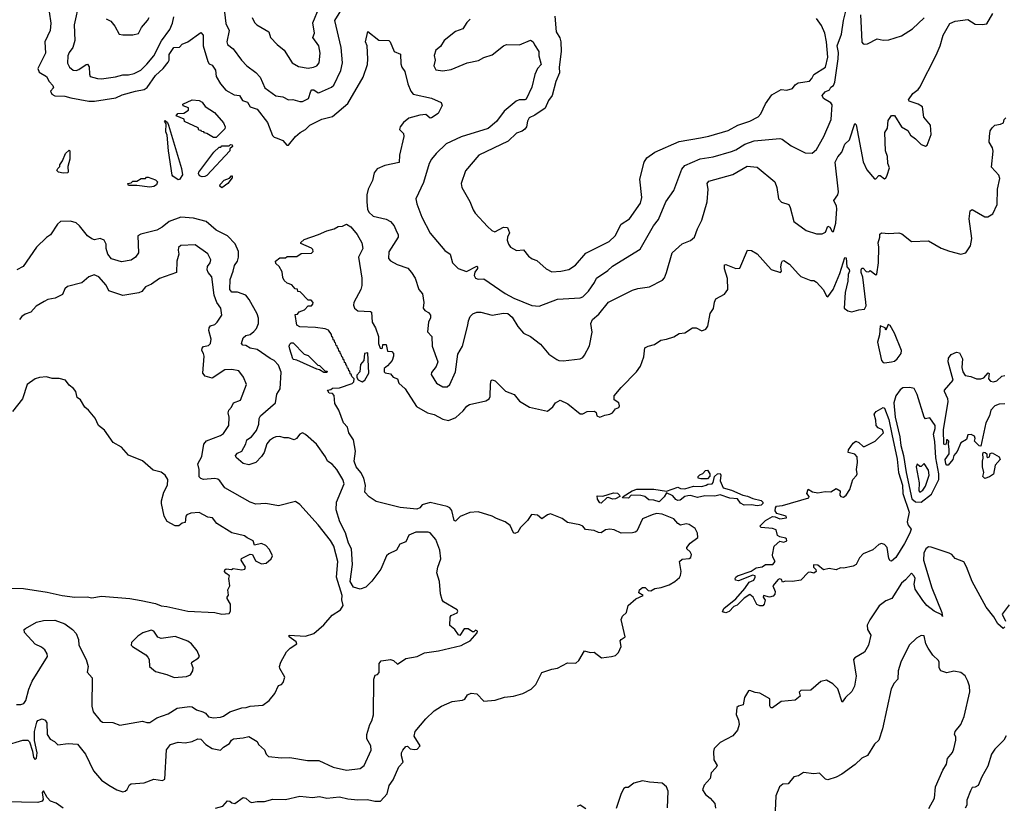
# Model space of a CAD drawing. Extents: x 1966327 to 2147849, y 395140 to 552178.
# Tile 131 of 256: x 2025826 to 2032782, y 468218 to 473770. Entities that reach past the tile are written whole.
import ezdxf

# ---------------------------------------------------------------- set-up
doc = ezdxf.new("R2010")
doc.units = 0

msp = doc.modelspace()

# ---------------------------------------------------------------- linework, layer by layer
at = {"layer": '0CON20XD'}
for points in [[(2027467.5, 473785), (2027485, 473750), (2027500.8, 473735), (2027586.2, 473685), (2027598.8, 473645), (2027644.4, 473594.4), (2027695, 473556.2), (2027750, 473465), (2027795, 473440.5), (2027865, 473429.2), (2027902.5, 473435), (2027925, 473445.7), (2027941.5, 473465), (2027948, 473535), (2027938.9, 473585), (2027897.5, 473645), (2027909.2, 473675), (2027897.9, 473747.9), (2028031.3, 474075)], [(2027260, 473945), (2027283.6, 473743.6), (2027306.5, 473695), (2027290.8, 473615), (2027294.3, 473595), (2027335.5, 473565.5), (2027394.2, 473485), (2027431.9, 473445), (2027495, 473396.9), (2027525, 473365.7), (2027559.1, 473289.1), (2027635, 473233.1), (2027685, 473226.4), (2027725, 473204.2), (2027755, 473207.8), (2027805, 473193.2), (2027825, 473193.6), (2027866.7, 473213.3), (2027882.5, 473265), (2027891.2, 473275), (2027905, 473274.4), (2027935, 473254.2), (2027945, 473255.6), (2028028, 473295), (2028045, 473308.6), (2028095, 473412), (2028107.7, 473465), (2028097.9, 473575), (2028052.1, 473765), (2028145.5, 473915)], [(2026245.7, 473895), (2026211.6, 473735), (2026215.4, 473624.6), (2026202.5, 473575), (2026175, 473537.8), (2026166.9, 473515), (2026164.6, 473464.6), (2026178.1, 473435), (2026204.2, 473415), (2026225, 473411.8), (2026245, 473418.2), (2026295, 473454.5), (2026305.5, 473455.5), (2026317.1, 473437.1), (2026318.8, 473385), (2026325, 473369.4), (2026375, 473355.4), (2026405, 473353.6), (2026502.4, 473367.6), (2026555, 473381.8), (2026595, 473381.3), (2026635, 473389.7), (2026681.5, 473415), (2026725, 473455.4), (2026775, 473515.5), (2026828.9, 473621.1), (2026887.6, 473702.4), (2026907, 473745), (2026915, 473790)], [(2026035.8, 473825), (2026045.6, 473745), (2026041.9, 473695), (2026003.8, 473615), (2026008, 473535), (2025954.4, 473425), (2025965, 473400), (2026015, 473368.6), (2026033.6, 473333.6), (2026061.2, 473305), (2026065, 473290), (2026043.8, 473265), (2026052.5, 473245), (2026075, 473233.3), (2026145, 473231.4), (2026187.9, 473217.9), (2026315, 473196.2), (2026355, 473194.7), (2026505, 473217.8), (2026549.6, 473240.4), (2026644.4, 473265.6), (2026705, 473277.5), (2026727.4, 473292.6), (2026785, 473376.9), (2026839.7, 473425), (2026875, 473470.7), (2026881.2, 473485), (2026882.4, 473525), (2026915, 473573.8), (2026955, 473577.5), (2026975, 473597.1), (2027014, 473615), (2027105, 473679.2), (2027121.5, 473661.5), (2027122.7, 473585), (2027155, 473476), (2027165, 473458), (2027185, 473450), (2027209.1, 473415), (2027215, 473370), (2027245, 473317.5), (2027282.4, 473272.4), (2027341.1, 473241.1), (2027380, 473235), (2027401.2, 473201.2), (2027435, 473188.8), (2027453.8, 473155), (2027505, 473139.2), (2027578, 473045), (2027613.3, 472953.3), (2027625, 472940.6), (2027645.8, 472934.2), (2027685, 472917.3), (2027714, 472885), (2027725, 472885.8), (2027775, 472946), (2027808.8, 472975), (2027845, 472995.6), (2027875.8, 473025), (2027961.8, 473068.2), (2028035, 473086.4), (2028145, 473178.1), (2028251.8, 473365), (2028282.7, 473455), (2028286.5, 473495), (2028281.4, 473585), (2028270, 473615), (2028285, 473686.7), (2028363.8, 473625), (2028435, 473622.5), (2028444.4, 473614.4), (2028470.6, 473545), (2028516.4, 473526.4), (2028518.9, 473458.9), (2028525.6, 473435.6), (2028546.4, 473405), (2028568.2, 473318.2), (2028590, 473265), (2028606, 473245), (2028736.5, 473216.5), (2028804.4, 473185), (2028810, 473165), (2028781.7, 473108.3), (2028735, 473078), (2028725, 473076.2), (2028695, 473100.4), (2028653.8, 473096.2), (2028575, 473075.8), (2028538.1, 473045), (2028514, 473015), (2028510, 472995), (2028537.1, 472967.1), (2028540, 472945), (2028510, 472815), (2028507.5, 472762.5), (2028405, 472740.6), (2028352.2, 472717.8), (2028330.4, 472689.6), (2028318.4, 472635), (2028287.6, 472575), (2028278.3, 472535), (2028278.4, 472485), (2028283.8, 472433.8), (2028292.8, 472412.8), (2028323.2, 472383.2), (2028415, 472361.9), (2028445, 472346.2), (2028471.1, 472315), (2028488.8, 472275), (2028500, 472255), (2028499.3, 472235), (2028435, 472131.2), (2028431.9, 472085), (2028445, 472069.2), (2028491.7, 472041.7), (2028567.2, 472017.2), (2028595, 471985.8), (2028620.6, 471945), (2028646.2, 471865), (2028670.8, 471835), (2028681.4, 471775), (2028676.7, 471735), (2028688.3, 471718.3), (2028715, 471703.3), (2028729.2, 471685), (2028727.8, 471665), (2028714.3, 471635), (2028708, 471568), (2028736.7, 471535), (2028740, 471465), (2028780, 471355), (2028768.3, 471321.7), (2028735, 471280), (2028733.3, 471265), (2028770, 471205), (2028815, 471180), (2028845, 471178.8), (2028863.8, 471195), (2028906, 471285), (2028921.5, 471408.5), (2028954.2, 471465), (2028992.9, 471615), (2028996.5, 471645), (2029009.4, 471675), (2029027.5, 471695), (2029054.6, 471705.4), (2029085, 471706.9), (2029165, 471685.4), (2029245, 471697.7), (2029275, 471695.8), (2029305, 471671.2), (2029345.8, 471605), (2029385, 471558.1), (2029435, 471534.4), (2029505, 471480), (2029565, 471408.8), (2029621.2, 471371.2), (2029635, 471363.8), (2029665, 471361.4), (2029785, 471376.2), (2029803.9, 471386.1), (2029817.3, 471402.7), (2029851.7, 471468.3), (2029870, 471565), (2029860, 471625), (2029873.8, 471655), (2029917.3, 471692.7), (2029985, 471776.5), (2030155, 471860.9), (2030193.1, 471873.1), (2030276.4, 471883.6), (2030367.4, 471932.6), (2030381.2, 471948.8), (2030396.5, 471985), (2030435.4, 472124.6), (2030505, 472187.5), (2030565, 472212.5), (2030594, 472235), (2030614, 472295), (2030645.5, 472354.5), (2030681.9, 472485), (2030690, 472575), (2030682, 472615), (2030695, 472631.1), (2030865, 472676.9), (2030965, 472736.4), (2031035, 472730), (2031160, 472625), (2031175.5, 472585.5), (2031186.8, 472506.8), (2031208, 472482), (2031258.6, 472465), (2031269.6, 472445), (2031294.4, 472345), (2031381.7, 472281.7), (2031455, 472259.4), (2031495, 472260), (2031518.2, 472271.8), (2031535, 472312), (2031548.6, 472305), (2031565, 472276), (2031575.7, 472275), (2031592.3, 472335), (2031599.6, 472435), (2031596.6, 472455), (2031577.3, 472495), (2031605, 472534.5), (2031609.2, 472555), (2031587.3, 472765), (2031605, 472803.3), (2031634.2, 472835.8), (2031655, 472892.5), (2031687, 472923), (2031725, 473036.7), (2031735, 473027.5), (2031785, 472766.2), (2031810.9, 472710.9), (2031865, 472646.7), (2031875, 472647.5), (2031895, 472670), (2031905, 472670), (2031935, 472647.5), (2031945, 472652.5), (2031955, 472672.5), (2031970.8, 472725), (2031959.2, 472755), (2031955.6, 472805), (2031942.2, 472845), (2031938.6, 472975), (2031955.6, 473005), (2031960, 473060), (2031985, 473093.3), (2032005, 473093.3), (2032055, 473014), (2032098.9, 472988.9), (2032120, 472955), (2032155, 472930), (2032195, 472888.8), (2032225, 472876.7), (2032236.2, 472885), (2032265, 472960), (2032260.8, 473025), (2032213.2, 473083.2), (2032204, 473155), (2032174, 473175), (2032110, 473195), (2032103.8, 473205), (2032135, 473248.8), (2032172, 473278), (2032183.8, 473295), (2032301.2, 473521.2), (2032327.8, 473585), (2032348.9, 473661.1), (2032397.5, 473742.5), (2032435, 473760), (2032525, 473772.5), (2032575, 473740), (2032626, 473736), (2032657.8, 473742.2), (2032700, 473815)], [(2026436.4, 473776.4), (2026471.2, 473761.2), (2026498.8, 473725), (2026528.8, 473668.8), (2026555, 473662.9), (2026625, 473663.1), (2026666.3, 473673.7), (2026686.7, 473715), (2026729.4, 473765), (2026740.8, 473785)], [(2029009.2, 473775), (2028985, 473750), (2028956.9, 473705), (2028905, 473687.5), (2028825, 473623.1), (2028798.4, 473581.6), (2028765.7, 473555), (2028755, 473517.5), (2028761.2, 473485), (2028751.5, 473445), (2028766.4, 473416.4), (2028815, 473410.4), (2028875, 473417.9), (2028986.2, 473465), (2029066.4, 473483.6), (2029105.7, 473504.3), (2029165, 473523.1), (2029244.2, 473585), (2029265, 473594.4), (2029356.2, 473593.8), (2029435, 473626), (2029453.8, 473615), (2029463.5, 473593.5), (2029494, 473545), (2029493.5, 473515), (2029509.2, 473455), (2029485, 473425.8), (2029465.3, 473384.7), (2029443.2, 473295), (2029405, 473210), (2029395, 473204.6), (2029355, 473203.8), (2029334.5, 473195), (2029248.5, 473125), (2029195, 473051.4), (2029136.4, 473003.6), (2028945, 472943.8), (2028840, 472895), (2028767.8, 472825), (2028735.6, 472785), (2028718.9, 472755), (2028678.6, 472621.4), (2028625.8, 472505), (2028631.7, 472471.7), (2028666.3, 472376.3), (2028725, 472263.8), (2028830.3, 472140.3), (2028868, 472115), (2028884.2, 472055), (2028923.2, 472013.2), (2028982, 471992), (2029055, 472031.2), (2029061.2, 472025), (2029060, 472015), (2029042.1, 471987.9), (2029036.9, 471965), (2029045, 471946.2), (2029065, 471938.8), (2029105, 471941.2), (2029255, 471836.7), (2029316.2, 471805), (2029445, 471753.3), (2029495, 471748.1), (2029625, 471796.7), (2029785, 471807.5), (2029805, 471814), (2029845.4, 471854.6), (2029886.7, 471915), (2029900, 471945), (2029980.4, 471999.6), (2030015, 472030), (2030208.8, 472151.2), (2030304.5, 472315), (2030338.8, 472361.2), (2030390.9, 472485), (2030446.7, 472565), (2030502.9, 472715), (2030525, 472742.2), (2030632.7, 472787.3), (2030725, 472801.8), (2030855, 472841.1), (2030885, 472852.3), (2030947.5, 472892.5), (2031015, 472916), (2031195, 472931.9), (2031212.5, 472927.5), (2031275, 472879.2), (2031375, 472830), (2031425, 472828), (2031455.6, 472854.4), (2031507.7, 472945), (2031559.1, 473065), (2031565, 473170), (2031555, 473184.3), (2031504.4, 473215), (2031495.8, 473235), (2031515, 473260.8), (2031545.6, 473274.4), (2031556.2, 473295), (2031575, 473307.1), (2031585, 473330), (2031608.1, 473495), (2031609.2, 473539.2), (2031600.9, 473585), (2031632.5, 473667.5), (2031645.8, 473765), (2031665, 473840)], [(2029607.5, 473795), (2029616.9, 473685), (2029642.2, 473642.2), (2029648.4, 473615), (2029650.8, 473545), (2029638.2, 473435), (2029639.3, 473395), (2029613.2, 473335), (2029586.7, 473235), (2029560.7, 473199.3), (2029539.1, 473145), (2029464.2, 473095.8), (2029425, 473077.9), (2029412.4, 473055), (2029406.1, 473015), (2029395, 472998.8), (2029375, 472983.1), (2029335, 472969.2), (2029276.8, 472913.2), (2029070, 472815), (2028975.4, 472704.6), (2028944.3, 472615), (2028950, 472585), (2029006.8, 472486.8), (2029028.8, 472428.8), (2029043.8, 472405), (2029130.9, 472310.9), (2029161.8, 472281.8), (2029182, 472272), (2029245, 472304.8), (2029272.5, 472302.5), (2029287.5, 472265), (2029271.9, 472235), (2029268.8, 472215), (2029278.8, 472185), (2029294.4, 472164.4), (2029335, 472141.2), (2029385, 472145.8), (2029421.2, 472101.2), (2029447.5, 472082.5), (2029480, 472070), (2029545, 472010.8), (2029585, 471990.8), (2029650, 471995), (2029705, 472006.4), (2029751.7, 472038.3), (2029825, 472122.2), (2029990.6, 472205), (2030033.1, 472245), (2030075, 472326), (2030132.9, 472365), (2030211.5, 472475), (2030221.5, 472515), (2030208.1, 472645), (2030237.5, 472765), (2030255.8, 472795), (2030313.8, 472835), (2030485, 472910.5), (2030635, 472935.4), (2030695, 472947.3), (2030830.8, 472989.2), (2030900, 473025), (2030984.7, 473055.3), (2031044, 473085), (2031062.5, 473105), (2031095, 473176.7), (2031139.7, 473240.3), (2031205, 473276.6), (2031245, 473272.5), (2031285, 473283.7), (2031305, 473310.4), (2031325, 473325.6), (2031405, 473337.3), (2031422.2, 473355), (2031436.6, 473383.4), (2031518.7, 473435), (2031534.3, 473505), (2031525.9, 473615), (2031514.6, 473675), (2031490.2, 473730.2), (2031455, 473779.4)], [(2031766.7, 473805), (2031772.5, 473665), (2031775, 473612), (2031785, 473600), (2031795, 473598), (2031815, 473601.2), (2031883.6, 473636.4), (2031925, 473626.2), (2031965, 473628), (2032055, 473655.6), (2032134.1, 473705.9), (2032216.4, 473783.6)], [(2027215, 472940), (2027195, 472940), (2027148.3, 472968.3), (2027131.7, 472971.7), (2027128.3, 472978.3), (2027111.7, 472981.7), (2027108.3, 472988.3), (2027091.7, 472991.7), (2027088.3, 473008.3), (2026991.7, 473051.7), (2026988.3, 473068.3), (2026931.7, 473091.7), (2026942.5, 473107.5), (2026985, 473110), (2027018.3, 473131.7), (2027018.3, 473148.3), (2026981.7, 473161.7), (2026980, 473175), (2027044.5, 473205.5), (2027095, 473200), (2027115, 473188.8), (2027137.7, 473157.7), (2027203.3, 473115), (2027265, 473042.5), (2027277.5, 473015), (2027275, 473000), (2027215, 472940)], [(2026945, 472640), (2026907.5, 472665), (2026903.6, 472673.6), (2026877.5, 472845), (2026867.5, 472955), (2026858.3, 472978.3), (2026860, 473035), (2026850, 473055), (2026855, 473060), (2026870, 473045), (2026877, 473027), (2026969.3, 472719.3), (2026976.7, 472675), (2026955, 472643.3), (2026945, 472640)], [(2028894.6, 470235), (2028878.1, 470305), (2028864.6, 470324.6), (2028846.7, 470335), (2028725, 470362.5), (2028670, 470345), (2028653.3, 470325), (2028632.5, 470315), (2028515, 470326.2), (2028345, 470370.4), (2028295, 470401.5), (2028264.3, 470435), (2028268.1, 470481.9), (2028257.1, 470535), (2028236.6, 470575), (2028203.1, 470615), (2028188.4, 470655), (2028197.9, 470725), (2028184.2, 470805), (2028152.3, 470855), (2028142.2, 470895), (2028113.5, 470925), (2028080, 471015), (2028052, 471062), (2028047.7, 471117.7), (2028035, 471131.2), (2028012.5, 471135), (2028000, 471155), (2028025, 471160), (2028035, 471170), (2028085, 471172.5), (2028175, 471202.5), (2028187.5, 471215), (2028190, 471235), (2028171.7, 471251.7), (2028168.3, 471268.3), (2028161.7, 471271.7), (2028158.3, 471288.3), (2028151.7, 471291.7), (2028148.3, 471308.3), (2028141.7, 471311.7), (2028138.3, 471328.3), (2028131.7, 471331.7), (2028128.3, 471348.3), (2028121.7, 471351.7), (2028118.3, 471368.3), (2028111.7, 471371.7), (2028108.3, 471388.3), (2028101.7, 471391.7), (2028098.3, 471408.3), (2028091.7, 471411.7), (2028088.3, 471428.3), (2028081.7, 471431.7), (2028078.3, 471448.3), (2028071.7, 471451.7), (2028068.3, 471468.3), (2028061.7, 471471.7), (2028058.3, 471488.3), (2028051.7, 471491.7), (2028048.3, 471508.3), (2028041.7, 471511.7), (2028038.3, 471528.3), (2028031.7, 471531.7), (2028028.3, 471548.3), (2028008.3, 471578.3), (2027985, 471587.5), (2027915, 471596.7), (2027805, 471603.3), (2027783.3, 471615), (2027771.7, 471688.3), (2027788.3, 471691.7), (2027801.7, 471708.3), (2027838.3, 471721.7), (2027865, 471750), (2027888.3, 471751.7), (2027898.3, 471761.7), (2027900, 471775), (2027885, 471790), (2027865, 471790), (2027808.3, 471848.3), (2027791.7, 471851.7), (2027788.3, 471868.3), (2027771.7, 471871.7), (2027748.3, 471898.3), (2027715, 471910), (2027695, 471930), (2027685, 471950), (2027680.7, 471990.7), (2027659.3, 472029.3), (2027635, 472050), (2027632.5, 472065), (2027665, 472090), (2027705, 472090), (2027715, 472100), (2027785, 472100), (2027815, 472120), (2027888.3, 472121.7), (2027900, 472135), (2027898.3, 472148.3), (2027888.3, 472158.3), (2027811.7, 472191.7), (2027811.7, 472198.3), (2027835, 472220), (2027937, 472253), (2027995, 472280), (2028047, 472293), (2028075, 472310), (2028107, 472313), (2028135, 472327.5), (2028165, 472308), (2028210, 472255), (2028244, 472195), (2028250, 472155), (2028220, 472095), (2028243.8, 471945), (2028243.8, 471895), (2028236, 471865), (2028186, 471775), (2028184, 471755), (2028191.2, 471735), (2028215, 471716), (2028305, 471710), (2028312.5, 471705), (2028316, 471635), (2028340, 471595), (2028360, 471535), (2028360, 471485), (2028371.7, 471451.7), (2028385, 471450), (2028390, 471455), (2028391.7, 471478.3), (2028415, 471476.7), (2028425, 471430), (2028455, 471428.8), (2028465.8, 471415), (2028467.1, 471395), (2028458.6, 471365), (2028425, 471326.2), (2028401.2, 471308.8), (2028400, 471285), (2028408, 471278), (2028445, 471270.8), (2028465, 471246), (2028494.4, 471234.4), (2028504.2, 471205), (2028548.9, 471165), (2028630.4, 471040.4), (2028706, 470995), (2028755, 470984.4), (2028815, 470950), (2028855, 470940.4), (2028908.3, 470961.7), (2028960, 471010), (2028985, 471042.3), (2029004.3, 471055), (2029119.5, 471079.5), (2029142.5, 471095), (2029149.8, 471110.2), (2029152.7, 471197.3), (2029156.4, 471223.6), (2029165, 471228.8), (2029185, 471221.4), (2029258.6, 471148.6), (2029320, 471125), (2029357, 471077), (2029427.5, 471035), (2029555, 471006), (2029592.7, 471037.3), (2029611.2, 471065), (2029645, 471085.6), (2029698.9, 471058.9), (2029785, 470987.5), (2029805, 470987.7), (2029835, 471005.5), (2029886, 471006), (2029898.3, 470998.3), (2029902.5, 470975), (2029924, 470964), (2029960, 470980), (2029995, 470986.2), (2030013.3, 470995), (2030035, 471022.5), (2030057.7, 471032.3), (2030063.3, 471045), (2030057.5, 471065), (2030026.4, 471086.4), (2030026.7, 471115), (2030075, 471174.2), (2030183.8, 471285), (2030211.2, 471325), (2030235, 471390), (2030243.3, 471455), (2030265, 471466.7), (2030311.7, 471478.3), (2030355, 471508.1), (2030395.7, 471514.3), (2030448.1, 471531.9), (2030485, 471555.8), (2030525, 471560), (2030580, 471595), (2030605, 471596), (2030645, 471574), (2030673.3, 471585), (2030686.4, 471606.4), (2030704.2, 471695.8), (2030727.7, 471732.3), (2030733.9, 471776.1), (2030745, 471800), (2030805, 471833.3), (2030828, 471865), (2030826.8, 471943.2), (2030805, 472012.5), (2030805, 472040), (2030815, 472043.3), (2030885, 472013.3), (2030913.6, 472016.4), (2030967.5, 472142.5), (2030995, 472141.2), (2031035, 472118), (2031135, 472006.7), (2031200, 471985), (2031206.7, 471995), (2031203.6, 472023.6), (2031208.8, 472055), (2031215, 472067.5), (2031225, 472070), (2031265, 472044.3), (2031325.4, 471975.4), (2031345, 471957.5), (2031415, 471930), (2031435, 471928.8), (2031455, 471916.7), (2031505, 471863.8), (2031525, 471820), (2031535, 471814), (2031573.6, 471866.4), (2031620, 471980), (2031655, 472092.5), (2031665, 472090), (2031670, 472025), (2031685, 472007.5), (2031687.5, 471995), (2031678.3, 471971.7), (2031675.3, 471925), (2031656.8, 471845), (2031650, 471735), (2031676.4, 471716.4), (2031705, 471707.5), (2031755, 471722.5), (2031795, 471726.7), (2031805, 471750), (2031804.3, 471775.7), (2031782.9, 471952.9), (2031770.6, 471985), (2031770.8, 472005), (2031775, 472017.5), (2031785, 472017.5), (2031805, 471992.5), (2031825, 471990), (2031835, 472000), (2031875, 471970), (2031880, 471975), (2031894, 472055), (2031895.7, 472165), (2031889.4, 472195), (2031901.9, 472235), (2031903.3, 472256.7), (2031913.1, 472266.9), (2031965, 472260.4), (2032035.5, 472265.5), (2032057.8, 472257.8), (2032125, 472204), (2032245, 472209.2), (2032335, 472157.5), (2032395, 472137.5), (2032475, 472115.8), (2032509.2, 472125), (2032542.2, 472175), (2032552.2, 472225), (2032534, 472364), (2032539.3, 472420.7), (2032555, 472430), (2032645, 472378.8), (2032665, 472378), (2032700.5, 472399.5), (2032730, 472465), (2032734.2, 472575), (2032749.2, 472649.2), (2032742.6, 472672.6), (2032690, 472730), (2032703.4, 472843.4), (2032698.6, 472865), (2032674.2, 472905), (2032676, 472945), (2032682, 472985), (2032695, 473006.7), (2032715, 473026.7), (2032755, 473032.5), (2032775, 473042.5), (2032780, 473065), (2032793, 473077)], [(2027115, 472661.2), (2027097.7, 472667.7), (2027088.8, 472685), (2027091.2, 472695), (2027197.5, 472835), (2027235, 472870), (2027248.3, 472871.7), (2027255, 472880), (2027305, 472880), (2027315, 472890), (2027328.3, 472888.3), (2027330, 472875), (2027311.7, 472858.3), (2027310, 472845), (2027149.3, 472670.7), (2027135, 472663.3), (2027115, 472661.2)], [(2026133, 472687), (2026100, 472695), (2026090, 472705), (2026095, 472720), (2026110, 472735), (2026110, 472745), (2026130, 472775), (2026150, 472825), (2026175, 472850), (2026180, 472845), (2026180, 472785), (2026167.5, 472735), (2026170, 472695), (2026165, 472690), (2026133, 472687)], [(2027255, 472582.5), (2027240, 472595), (2027241.7, 472608.3), (2027271.7, 472638.3), (2027308.3, 472651.7), (2027321.7, 472668.3), (2027328.3, 472668.3), (2027327.5, 472655), (2027296.7, 472615), (2027255, 472582.5)], [(2026745, 472587.5), (2026655, 472600), (2026595, 472600), (2026590, 472615), (2026615, 472620), (2026625, 472630), (2026655, 472630), (2026685, 472650), (2026715, 472650), (2026721.7, 472658.3), (2026735, 472660), (2026785, 472640), (2026800, 472625), (2026792.5, 472605), (2026775, 472593.8), (2026745, 472587.5)], [(2026572, 468325), (2026585, 468335.6), (2026601.7, 468368.3), (2026615, 468377.1), (2026705, 468383.3), (2026775, 468409.2), (2026835, 468398.8), (2026851.4, 468408.6), (2026864.3, 468615.7), (2026891.2, 468655), (2026945, 468670.8), (2026995, 468665.6), (2027045, 468674.4), (2027085, 468692.9), (2027105, 468691.4), (2027140.8, 468655), (2027186.2, 468625), (2027245, 468614), (2027266, 468635), (2027308.5, 468661.5), (2027322.5, 468685), (2027336.2, 468695), (2027405, 468700), (2027445, 468710), (2027503.8, 468675), (2027514, 468655), (2027556.1, 468616.1), (2027567.3, 468585), (2027585, 468569.2), (2027675, 468559.7), (2027735, 468561.9), (2027858.3, 468541.7), (2027940.7, 468540.7), (2028041.2, 468495), (2028136.1, 468473.9), (2028232.5, 468485), (2028260.8, 468505), (2028308.6, 468615), (2028305.8, 468645), (2028278.1, 468695), (2028278.1, 468725), (2028300.6, 468795), (2028315, 468820), (2028325, 468862.5), (2028328.6, 469115), (2028337, 469143), (2028355, 469147.5), (2028365, 469162.5), (2028365.6, 469225), (2028379.4, 469245), (2028445, 469253.1), (2028466.2, 469246.2), (2028495, 469220), (2028555, 469260), (2028635.2, 469274.8), (2028685, 469301.5), (2028785, 469315.5), (2028945, 469353.6), (2028966.4, 469363.6), (2029007.5, 469385), (2029058.3, 469441.7), (2029060, 469455), (2029045, 469460), (2029035, 469450), (2029025, 469450), (2028995, 469470), (2028965, 469470), (2028935, 469422.5), (2028925, 469427.5), (2028901.2, 469465), (2028864.6, 469494.6), (2028866.9, 469553.1), (2028875, 469563.8), (2028915.8, 469584.2), (2028922.5, 469595), (2028917.5, 469605), (2028820.9, 469660.9), (2028810, 469675), (2028798.3, 469718.3), (2028791.2, 469805), (2028774.2, 469865), (2028779.5, 469905), (2028801.1, 469965), (2028795.4, 470025), (2028765, 470100), (2028725, 470147.5), (2028712.3, 470152.3), (2028625, 470152), (2028575, 470131.2), (2028553.3, 470085), (2028511.7, 470068.3), (2028488.6, 470025), (2028435, 470000.8), (2028417.1, 469985), (2028377.4, 469892.6), (2028313.4, 469806.6), (2028272.5, 469765), (2028231.7, 469751.7), (2028185.2, 469765.2), (2028161.6, 469805), (2028176.2, 469923.8), (2028170, 470035), (2028150.2, 470075), (2028128.8, 470148.8), (2028087.9, 470225), (2028061.2, 470311.2), (2028063.5, 470365), (2028119.1, 470495), (2028110.2, 470525), (2028065.6, 470595.6), (2028032.7, 470632.7), (2028000, 470655), (2027985.8, 470685.8), (2027924.1, 470775), (2027845, 470843.2), (2027825, 470853.1), (2027805, 470845.5), (2027781.9, 470815), (2027765, 470805.5), (2027725, 470820), (2027695, 470818.8), (2027665, 470827.3), (2027635, 470826.9), (2027620, 470820), (2027590.4, 470799.6), (2027572.7, 470777.3), (2027552.9, 470715), (2027533.7, 470686.3), (2027495, 470645.8), (2027445, 470628.6), (2027405, 470637.5), (2027355, 470680.8), (2027351.9, 470695), (2027365, 470711.2), (2027396.4, 470723.6), (2027423.9, 470776.1), (2027430, 470805), (2027463.9, 470826.1), (2027498.8, 470871.2), (2027516.2, 470915), (2027518.8, 470955), (2027528.6, 470975), (2027632.7, 471065), (2027643.8, 471126.2), (2027665.7, 471164.3), (2027673.1, 471283.1), (2027655, 471332.2), (2027625, 471364), (2027595, 471377.7), (2027505, 471442.1), (2027455, 471452.9), (2027425, 471469.5), (2027403.6, 471473.6), (2027394.4, 471484.4), (2027405, 471525.7), (2027425, 471541.9), (2027455, 471549.2), (2027481.4, 471568.6), (2027499, 471591), (2027513.1, 471625), (2027512.4, 471662.4), (2027503.3, 471693.3), (2027446.5, 471795), (2027424.4, 471825), (2027365, 471846.4), (2027325, 471847.5), (2027311.9, 471865), (2027312.5, 471937.5), (2027335.4, 471995), (2027343.1, 472035), (2027364.5, 472065.5), (2027372.2, 472095), (2027371.5, 472135), (2027348.1, 472188.1), (2027295, 472245.3), (2027215.4, 472285.4), (2027144.2, 472345), (2027055, 472368.8), (2026964.1, 472375.9), (2026882.5, 472345), (2026834, 472305), (2026795.8, 472285), (2026682.6, 472257.4), (2026660, 472245), (2026665.8, 472125), (2026645, 472093.3), (2026615, 472073.1), (2026545, 472061.9), (2026475, 472082), (2026448, 472115), (2026437.1, 472155), (2026436.4, 472186.4), (2026423.8, 472215), (2026395, 472225.4), (2026355, 472216.9), (2026335, 472222.9), (2026305.5, 472245), (2026249.4, 472315), (2026225, 472336.4), (2026185, 472347.3), (2026115, 472345.5), (2026092.6, 472327.4), (2026045, 472251.2), (2026015, 472233.8), (2025946, 472165), (2025851.2, 472028.8), (2025805.8, 472005)], [(2025805, 468937.2), (2025835, 468935.6), (2025855, 468943.1), (2025870, 468965), (2025891.1, 469045), (2025915, 469101.1), (2026022.7, 469275), (2026021.6, 469295), (2026003.3, 469323.3), (2025980.8, 469340.8), (2025935, 469361.4), (2025860, 469445), (2025858.8, 469465), (2025867, 469473), (2025945, 469517.5), (2025995, 469529.2), (2026075, 469531.4), (2026145.7, 469505.7), (2026198.8, 469465), (2026225, 469436.7), (2026240.8, 469395), (2026244.2, 469355.8), (2026296.9, 469255), (2026309.2, 469205), (2026304.2, 469165), (2026337.5, 469125), (2026336.9, 468925), (2026345.5, 468885.5), (2026395, 468822.5), (2026411.2, 468811.2), (2026485, 468808.9), (2026535, 468790.8), (2026695, 468818.8), (2026725, 468808.8), (2026745, 468810), (2026795, 468843.3), (2026875, 468870), (2026939.8, 468910.2), (2027025, 468922.2), (2027045, 468918.9), (2027075, 468898.8), (2027121.2, 468885), (2027138.8, 468875), (2027160.3, 468850.3), (2027195, 468841.4), (2027245, 468847.8), (2027266.2, 468855), (2027310.8, 468885), (2027395, 468911.8), (2027426.7, 468915), (2027455, 468923.5), (2027545, 468932.5), (2027588.8, 468965), (2027628.8, 469015), (2027655, 469070), (2027675, 469077.5), (2027688.3, 469091.7), (2027699.5, 469129.5), (2027665, 469190), (2027662, 469205), (2027670.6, 469235), (2027712.1, 469307.9), (2027737, 469333), (2027784, 469365), (2027779.7, 469379.7), (2027730, 469415), (2027730, 469425), (2027845, 469418.5), (2027905, 469438.6), (2027975, 469498.8), (2028033.2, 469566.8), (2028093.3, 469605), (2028112.5, 469635), (2028101.2, 469675), (2028104.2, 469705.8), (2028063.9, 469835), (2028072.9, 469945), (2028045.4, 470055), (2028023.1, 470095), (2027935.3, 470205.3), (2027805, 470348.6), (2027775, 470368.6), (2027655, 470338.1), (2027565, 470355.5), (2027495, 470351.4), (2027455, 470365.6), (2027276, 470465), (2027240, 470515), (2027225, 470526.7), (2027205, 470530.9), (2027124.5, 470524.5), (2027105, 470530.8), (2027094.4, 470544.4), (2027093.6, 470595), (2027085.7, 470635), (2027113.5, 470686.5), (2027126.9, 470775), (2027145, 470797.1), (2027245, 470835.6), (2027265, 470849.2), (2027302.7, 470905), (2027305.2, 470965), (2027299.2, 470995), (2027303.9, 471015), (2027322, 471035), (2027335.6, 471065), (2027386.9, 471085), (2027427.5, 471195), (2027407, 471247), (2027375, 471291.2), (2027325, 471301.2), (2027275, 471298.1), (2027185, 471241.1), (2027136.2, 471255), (2027120.6, 471275), (2027129.8, 471395), (2027125.9, 471415), (2027113.3, 471435), (2027115, 471452.5), (2027125, 471462.9), (2027160.2, 471469.8), (2027173.8, 471485), (2027179.7, 471515), (2027163, 471577), (2027164, 471595), (2027175, 471608.8), (2027205, 471620), (2027222.5, 471635), (2027253.8, 471685), (2027247.8, 471735), (2027219.4, 471775), (2027199.4, 471825), (2027184.4, 471955), (2027158.5, 471985), (2027150.7, 472005), (2027152.3, 472027.7), (2027171.1, 472055), (2027175.5, 472075.5), (2027155, 472118.8), (2027065, 472181.2), (2026963.6, 472176.4), (2026948.3, 472161.7), (2026947, 472143), (2026950, 472115), (2026937.1, 472065), (2026934.1, 471985.9), (2026815, 471942.5), (2026756.4, 471903.6), (2026715.4, 471884.6), (2026688.2, 471851.8), (2026668.5, 471841.5), (2026555, 471822.5), (2026456.2, 471856.2), (2026436.3, 471896.3), (2026385, 471954.2), (2026351.7, 471968.3), (2026315, 471956.2), (2026265, 471914), (2026163.9, 471886.1), (2026145, 471870), (2026128.3, 471831.7), (2026077.5, 471805), (2026025, 471794.5), (2025998.2, 471781.8), (2025942.7, 471747.3), (2025905, 471706), (2025865, 471691.9), (2025840.8, 471675), (2025824.4, 471655)], [(2031935, 471348.5), (2031985, 471354.6), (2032005, 471360), (2032025, 471375.5), (2032053.8, 471415), (2032054.6, 471435), (2032005, 471556.7), (2031975, 471612.5), (2031961.7, 471618.3), (2031945, 471580), (2031940, 471595), (2031905, 471610), (2031898.8, 471545), (2031886.2, 471495), (2031913.3, 471365), (2031925, 471350.4), (2031935, 471348.5)], [(2027995, 471280), (2027975, 471280), (2027945, 471300), (2027925, 471302.5), (2027785, 471367.5), (2027761.7, 471371.7), (2027755, 471377.5), (2027734, 471445), (2027730, 471465), (2027735, 471480), (2027745, 471490), (2027758.3, 471488.3), (2027835, 471410), (2027865, 471400), (2027931.7, 471331.7), (2027945, 471330), (2027981.7, 471291.7), (2027998.3, 471288.3), (2027995, 471280)], [(2028245, 471214), (2028263.8, 471225), (2028292.5, 471275), (2028285, 471420), (2028262.5, 471415), (2028256.4, 471363.6), (2028233, 471337), (2028230, 471285), (2028208.3, 471261.7), (2028207.5, 471245), (2028217.7, 471227.7), (2028245, 471214)], [(2032785, 471057.7), (2032745, 471056), (2032715, 471044.6), (2032686.7, 471015), (2032677.5, 470975), (2032650.4, 470925), (2032615, 470760), (2032605, 470762), (2032570, 470795), (2032576.2, 470815), (2032571.7, 470831.7), (2032547, 470843), (2032525, 470840), (2032513.3, 470806.7), (2032475, 470784), (2032448.5, 470721.5), (2032424.4, 470695), (2032418, 470665), (2032385, 470625.8), (2032375, 470626), (2032369.4, 470635), (2032363.7, 470666.3), (2032391.4, 470705), (2032392.3, 470737.7), (2032386.7, 470775), (2032390, 470795), (2032380, 470805), (2032372.5, 470805), (2032372.5, 470785), (2032365, 470770), (2032354.6, 470774.6), (2032351.6, 470875), (2032384.8, 471075), (2032382.4, 471095), (2032358.6, 471145), (2032359.7, 471155), (2032420, 471225), (2032385.3, 471355), (2032387.9, 471382.1), (2032405, 471407.1), (2032445, 471423.8), (2032465, 471420), (2032486.4, 471376.4), (2032482.2, 471315), (2032487.7, 471285), (2032505, 471259.2), (2032545, 471252.8), (2032585, 471235.7), (2032615.2, 471234.8), (2032637.1, 471242.9), (2032668.1, 471278.1), (2032673.6, 471273.6), (2032670.3, 471235), (2032685, 471219.3), (2032705, 471214), (2032729.2, 471220.8), (2032765, 471254.6), (2032785, 471259.5)], [(2025745, 469757.5), (2025853.8, 469756.2), (2026019.7, 469729.7), (2026127.5, 469705), (2026215.6, 469694.4), (2026304.1, 469695.9), (2026335, 469690), (2026405, 469700), (2026605, 469684), (2026685, 469671.6), (2026785, 469648.8), (2026825, 469632.6), (2026865, 469629.2), (2027015, 469595.7), (2027205, 469586), (2027255, 469574.6), (2027305, 469578.8), (2027316.7, 469595), (2027316.7, 469645), (2027292.5, 469685), (2027292.5, 469695), (2027301.7, 469708.3), (2027297.5, 469745), (2027310, 469775), (2027303.3, 469825), (2027307.5, 469845), (2027282.7, 469862.7), (2027274, 469875), (2027275, 469887.5), (2027285, 469893.3), (2027321.7, 469888.3), (2027335, 469896.7), (2027395, 469887.1), (2027417.1, 469892.9), (2027421.2, 469905), (2027390, 469955), (2027393, 469967), (2027455, 469997.5), (2027470, 469995), (2027491.4, 469951.4), (2027535, 469928.4), (2027566.7, 469935), (2027601.8, 469965), (2027612.1, 469985), (2027590.7, 470030.7), (2027565, 470058), (2027535, 470072), (2027485, 470060), (2027475, 470092.5), (2027433.9, 470113.9), (2027415, 470126.2), (2027325, 470148), (2027218.8, 470215), (2027187.5, 470255), (2027155, 470258), (2027095, 470291.2), (2027035, 470286), (2027007.5, 470275), (2027000, 470265), (2026995, 470220), (2026973.3, 470216.7), (2026951.7, 470198.3), (2026925, 470197.5), (2026869.3, 470229.3), (2026846.1, 470266.1), (2026828.8, 470355), (2026828.8, 470375), (2026845.7, 470435), (2026871.6, 470485), (2026873.4, 470525), (2026855, 470554.6), (2026825, 470577.3), (2026769.5, 470589.5), (2026695, 470656.7), (2026595, 470697.5), (2026545, 470752.5), (2026487, 470787), (2026425, 470872.5), (2026382.5, 470905), (2026358.8, 470958.8), (2026312.5, 471015), (2026287.5, 471035), (2026256.4, 471086.4), (2026233.6, 471103.6), (2026222.5, 471145), (2026206.4, 471166.4), (2026175, 471190), (2026150, 471225), (2026105, 471236.7), (2026057, 471237), (2026015, 471250), (2025965.9, 471245.9), (2025935, 471235.8), (2025880, 471195), (2025846, 471095), (2025775.6, 471004.4)], [(2032195, 470364.2), (2032267.8, 470422.2), (2032319.7, 470525), (2032320.1, 470565), (2032298.6, 470678.6), (2032291.9, 470791.9), (2032280.2, 470845), (2032293.8, 470885), (2032292.9, 470905), (2032255, 470959.2), (2032225, 470951.8), (2032215, 470965.6), (2032165, 471124.4), (2032145, 471168), (2032115.3, 471175.3), (2032065, 471171.9), (2032045, 471158.5), (2032016.3, 471115), (2032000.2, 471065), (2032011.6, 470965), (2032043.9, 470825), (2032049.7, 470765), (2032070.3, 470695), (2032088, 470575), (2032129.3, 470389.3), (2032155, 470367.5), (2032195, 470364.2)], [(2030815, 469583.1), (2030790.1, 469590.1), (2030799.4, 469615), (2030885, 469682), (2030948.6, 469755), (2030979.1, 469800.9), (2031013.3, 469815), (2031021.2, 469835), (2031022.5, 469845), (2031005, 469848.8), (2030905, 469810), (2030882.5, 469815), (2030879.4, 469825), (2030884.4, 469835), (2030896.2, 469845), (2030993, 469877), (2031029.7, 469900.3), (2031070.8, 469909.2), (2031095, 469924), (2031147.5, 469925), (2031162.5, 469945), (2031145.7, 469975.7), (2031143.3, 469993.3), (2031155, 470053.8), (2031195, 470090), (2031225, 470081.2), (2031245, 470092.5), (2031243.3, 470105), (2031235, 470111.2), (2031195, 470120), (2031180.5, 470130.5), (2031170, 470170), (2031145, 470178.8), (2031065, 470186), (2031054.2, 470194.2), (2031095, 470235.4), (2031145, 470262.5), (2031162.3, 470262.3), (2031195, 470246), (2031242.5, 470255), (2031240, 470265), (2031174.4, 470284.4), (2031162.8, 470302.8), (2031164.4, 470325), (2031173.4, 470336.6), (2031215, 470340.5), (2031400, 470395), (2031402.5, 470405), (2031386.7, 470426.7), (2031395, 470457.5), (2031427.2, 470437.2), (2031465, 470430.4), (2031515, 470440.9), (2031555, 470436.7), (2031595, 470461.2), (2031621.2, 470445), (2031620, 470415), (2031627.5, 470405), (2031645, 470400), (2031665, 470413.8), (2031690, 470455), (2031712.2, 470525), (2031738.1, 470551.9), (2031743.1, 470565), (2031736.5, 470595), (2031744.5, 470644.5), (2031742.5, 470685), (2031725, 470704), (2031677.5, 470715), (2031681.2, 470735), (2031715, 470781.2), (2031733.3, 470795), (2031755, 470786.9), (2031785, 470758.1), (2031795, 470757.3), (2031868.8, 470795), (2031927.8, 470855), (2031922, 470875), (2031889.6, 470889.6), (2031876.7, 470905), (2031874.7, 470944.7), (2031862.4, 470985), (2031875.6, 471005), (2031925, 471032.2), (2031935, 471028.5), (2031965, 470947.8), (2031987.3, 470845), (2032025, 470668), (2032033.5, 470575), (2032061.7, 470485), (2032063.8, 470425), (2032108.9, 470295), (2032096.4, 470225), (2032103.4, 470203.4), (2032123.3, 470175), (2032114.5, 470145), (2032076.4, 470073.7), (2032014.5, 469975), (2031985, 469948.5), (2031975, 469950), (2031965, 469966.2), (2031954.5, 470044.5), (2031934.2, 470065), (2031915, 470073.3), (2031895, 470065.5), (2031851.8, 470028.2), (2031785, 469998.9), (2031757.5, 469972.5), (2031734, 469925), (2031715, 469913.1), (2031645, 469898.8), (2031625, 469900), (2031595, 469886.7), (2031545, 469895.8), (2031505, 469888), (2031465, 469920), (2031433.3, 469923.3), (2031434, 469905), (2031450.5, 469890.5), (2031453.3, 469875), (2031435, 469863.3), (2031411.7, 469871.7), (2031395, 469868), (2031345, 469814), (2031285, 469803.8), (2031235, 469807.5), (2031215, 469800), (2031208.3, 469818.3), (2031195, 469823.8), (2031185, 469818.8), (2031147, 469773), (2031163.8, 469735), (2031161.2, 469715), (2031148.3, 469701.7), (2031123, 469693), (2031080, 469705), (2031077.5, 469695), (2031093.3, 469673.3), (2031085.6, 469645), (2031075, 469633.1), (2031055, 469632.2), (2031033.4, 469643.4), (2031006.7, 469695), (2030985, 469713.3), (2030943.6, 469686.3), (2030895, 469638.6), (2030871.8, 469628.2), (2030837.5, 469592.5), (2030815, 469583.1)], [(2032645, 470532.5), (2032630, 470545), (2032637.5, 470575), (2032626.7, 470615), (2032626.4, 470653.6), (2032633.3, 470675), (2032630, 470705), (2032635, 470716.7), (2032647.5, 470715), (2032657.5, 470705), (2032657.5, 470685), (2032665, 470680), (2032676.7, 470685), (2032682.3, 470707.7), (2032695, 470713.8), (2032744.2, 470685), (2032751.2, 470665), (2032717.1, 470625), (2032705, 470562.5), (2032676.7, 470543.3), (2032645, 470532.5)], [(2030638.3, 470528.3), (2030620, 470535), (2030620, 470545), (2030631.7, 470558.3), (2030653, 470567), (2030671.7, 470588.3), (2030685, 470590), (2030702.5, 470565), (2030701.7, 470548.3), (2030685, 470530), (2030638.3, 470528.3)], [(2032185, 470434.7), (2032205, 470448.9), (2032225, 470476.7), (2032250.3, 470555), (2032245, 470590), (2032215, 470636.7), (2032195, 470616.7), (2032185, 470616.7), (2032165, 470632.5), (2032158, 470615), (2032181.1, 470501.1), (2032177.1, 470445), (2032185, 470434.7)], [(2031035, 470338.1), (2030995, 470346.9), (2030944.5, 470344.5), (2030918.4, 470358.4), (2030897.9, 470387.9), (2030842.6, 470392.6), (2030775, 470416), (2030737.5, 470407.5), (2030665, 470410.3), (2030615, 470397.8), (2030565, 470410.9), (2030545, 470410.4), (2030523.8, 470405), (2030491.7, 470378.3), (2030475, 470375.8), (2030462.4, 470382.4), (2030440.4, 470410.4), (2030395, 470430), (2030378.3, 470401.7), (2030343.6, 470366.4), (2030305, 470378.5), (2030271.1, 470381.1), (2030241.2, 470405), (2030215, 470412.5), (2030145.5, 470414.5), (2030126.7, 470393.3), (2030085, 470394.5), (2030090, 470405), (2030152.9, 470445), (2030185, 470455.4), (2030305, 470457.1), (2030395, 470442.5), (2030475, 470471.2), (2030495, 470461.4), (2030525, 470459.4), (2030585, 470478.8), (2030645, 470474.5), (2030675, 470484), (2030687.5, 470492.5), (2030717.5, 470495), (2030725.8, 470504.2), (2030733.3, 470546.7), (2030756.1, 470563.9), (2030775, 470566.7), (2030779.2, 470555), (2030773.8, 470515), (2030795.3, 470465.3), (2030855, 470450), (2030933.9, 470413.9), (2030967.9, 470407.9), (2031005, 470389.8), (2031065, 470376.3), (2031075.8, 470365), (2031075.2, 470354.8), (2031065, 470343.8), (2031035, 470338.1)], [(2029935, 470356.7), (2029925, 470359.6), (2029906.8, 470385), (2029905, 470408.9), (2029945, 470408.2), (2030021.2, 470431.2), (2030048.7, 470428.7), (2030064.4, 470415), (2030066.7, 470405), (2030035, 470388.2), (2030015, 470386.5), (2029985, 470397.8), (2029973.6, 470396.4), (2029935, 470356.7)], [(2027210, 468205), (2027260.7, 468219.3), (2027295, 468256.2), (2027310, 468255), (2027325, 468242.5), (2027345, 468237.5), (2027405, 468280), (2027425, 468276), (2027450.6, 468250.6), (2027465, 468245.8), (2027505, 468252.5), (2027555, 468251.1), (2027615, 468268.9), (2027705, 468265.8), (2027805, 468290), (2027895, 468280), (2027944.1, 468285.9), (2027995, 468275.6), (2028085, 468285.6), (2028145, 468270.6), (2028215, 468262.5), (2028284.2, 468265.8), (2028335, 468254), (2028375, 468253.3), (2028421.2, 468305), (2028435.8, 468365), (2028464, 468405), (2028505, 468497.5), (2028535, 468530), (2028522.5, 468575), (2028522.5, 468595), (2028532.5, 468615), (2028555, 468640), (2028565, 468642.5), (2028585, 468623.8), (2028615, 468618.8), (2028635, 468620), (2028656.2, 468645), (2028613.6, 468713.6), (2028620, 468745), (2028694.2, 468835), (2028755, 468890.6), (2028805.4, 468924.6), (2028881.7, 468958.3), (2028955, 468966), (2028971.2, 468975), (2028990, 469005), (2029014.6, 469015.4), (2029055, 469012.9), (2029105, 468960), (2029185, 468966), (2029252.2, 468987.8), (2029315, 468995.8), (2029380, 469015), (2029440, 469045), (2029473, 469077), (2029515, 469162.5), (2029585, 469186.7), (2029625, 469193.3), (2029695, 469230), (2029755, 469227.5), (2029775, 469246.7), (2029815.9, 469314.1), (2029855, 469304), (2029885, 469306.2), (2029935.7, 469265.7), (2030005.9, 469274.1), (2030035, 469281.8), (2030056.9, 469303.1), (2030074.6, 469345), (2030069.2, 469385), (2030075, 469396.2), (2030103.3, 469415), (2030074.2, 469535.8), (2030085, 469560), (2030112.5, 469585), (2030125.7, 469635), (2030178.5, 469681.5), (2030230, 469705), (2030200, 469725), (2030205.7, 469745), (2030225, 469763.1), (2030245, 469763.1), (2030265, 469741.1), (2030285, 469739.5), (2030313.9, 469756.1), (2030357.6, 469762.4), (2030415, 469781.8), (2030455, 469804), (2030486.7, 469833.3), (2030495, 469847.5), (2030498.5, 469875), (2030488, 469945), (2030505, 469962.1), (2030555, 469967.1), (2030566.5, 469973.5), (2030571.2, 469995), (2030562.5, 470015), (2030540, 470035), (2030540, 470045), (2030561.9, 470075), (2030616.9, 470115), (2030614, 470145), (2030598.3, 470178.3), (2030555, 470207.7), (2030535, 470212.7), (2030495, 470202.1), (2030475, 470213.8), (2030447.3, 470247.3), (2030365, 470279.6), (2030325, 470284.8), (2030293.9, 470276.1), (2030225, 470247.9), (2030185, 470161.1), (2030175, 470151.8), (2030155, 470147.4), (2030075, 470145.2), (2030025, 470168.9), (2029995, 470174.2), (2029965, 470169.8), (2029935, 470148.1), (2029915, 470150.2), (2029883.7, 470163.7), (2029822.9, 470172.9), (2029804, 470195), (2029783.9, 470203.9), (2029695, 470220.5), (2029658.7, 470248.7), (2029575, 470283.2), (2029553.6, 470276.3), (2029515, 470246.2), (2029485, 470273.3), (2029442.3, 470277.7), (2029414, 470235), (2029364.2, 470185), (2029345, 470154), (2029325, 470144.2), (2029315, 470148.8), (2029290.9, 470200.8), (2029256.5, 470226.5), (2029195, 470249.1), (2029165, 470266.8), (2029065, 470296.7), (2029005, 470291.9), (2028937, 470263), (2028905, 470230), (2028894.6, 470235)], [(2032785.4, 469484.6), (2032772.3, 469472.3), (2032735, 469505.6), (2032707.9, 469555), (2032654.5, 469624.5), (2032555, 469805.7), (2032515, 469907.3), (2032495, 469942.7), (2032435, 469966.9), (2032412, 469995), (2032391.2, 470005), (2032265, 470047.8), (2032245, 470049.6), (2032227.3, 470035), (2032214.2, 470005), (2032210, 469955), (2032270, 469760), (2032340.7, 469585), (2032345, 469557.5), (2032339.1, 469569.1), (2032285.4, 469595.4), (2032233.8, 469635), (2032205, 469670), (2032151.3, 469751.3), (2032145.8, 469785), (2032151.4, 469825), (2032145, 469843.3), (2032125, 469862.5), (2032084.4, 469815.6), (2032055, 469791.9), (2031988.2, 469685), (2031945, 469668.9), (2031897.7, 469632.3), (2031830.5, 469535), (2031812.5, 469497.5), (2031815, 469466.7), (2031837.8, 469425), (2031823.1, 469355), (2031793, 469307), (2031725, 469266.2), (2031716.2, 469255), (2031735.6, 469135.6), (2031723.8, 469066.2), (2031705, 469028.8), (2031658.8, 468985), (2031636.2, 468953.8), (2031605, 469046.2), (2031571.4, 469081.4), (2031525, 469108.9), (2031485, 469098.2), (2031415, 469037.1), (2031343.8, 469035), (2031332.5, 469022.5), (2031339.4, 468995), (2031305, 468966.7), (2031205, 468957.1), (2031145, 468912.2), (2031132.4, 468912.4), (2031125, 468927.5), (2031125, 468975.8), (2031055, 469016.7), (2031021.2, 469021.2), (2030985, 469036.2), (2030975, 469032.5), (2030946.2, 468985), (2030936.7, 468935), (2030905, 468925.6), (2030893.3, 468915), (2030888.5, 468865), (2030904, 468825), (2030908, 468795), (2030898, 468755), (2030863.8, 468715), (2030775, 468668.8), (2030731.2, 468625), (2030726.2, 468605), (2030730.8, 468545), (2030752.2, 468505), (2030745, 468490), (2030710, 468455), (2030704.5, 468415), (2030662.2, 468367.8), (2030649.8, 468335), (2030670.7, 468300.7), (2030704.5, 468275), (2030736.6, 468236.6), (2030742, 468205)], [(2032815, 469640), (2032766.2, 469575), (2032788.8, 469525)], [(2026916.6, 469126.6), (2027005, 469134.3), (2027033.3, 469145), (2027048.8, 469175), (2027052, 469195), (2027040, 469225), (2027042.5, 469235), (2027087.3, 469262.7), (2027096.7, 469275), (2027080, 469315), (2027040, 469365), (2027015, 469383.8), (2026925, 469416.2), (2026825, 469403.3), (2026802.3, 469412.3), (2026775, 469453.8), (2026755, 469460), (2026697.3, 469442.7), (2026661.2, 469418.8), (2026616.4, 469373.6), (2026613.3, 469355), (2026623.3, 469345), (2026716.9, 469286.9), (2026731.7, 469271.7), (2026741.2, 469255), (2026744, 469205), (2026785, 469169.2), (2026865, 469148), (2026916.6, 469126.6)], [(2032247.5, 468202.5), (2032288.9, 468275), (2032296.2, 468355), (2032346.9, 468473.1), (2032373.8, 468515), (2032381.2, 468555), (2032415, 468596.7), (2032425, 468622.5), (2032440, 468685), (2032439.3, 468709.3), (2032430, 468725), (2032433.3, 468745), (2032475, 468796.2), (2032498.9, 468851.1), (2032537.4, 469025), (2032536.5, 469065), (2032525, 469101.1), (2032505, 469137.8), (2032475, 469161.5), (2032425, 469170.6), (2032375, 469160.8), (2032333.4, 469173.4), (2032320.8, 469195), (2032322.5, 469235), (2032317.1, 469247.1), (2032276.9, 469285), (2032243.5, 469335), (2032227.5, 469365), (2032215, 469421.2), (2032195, 469422.5), (2032160.4, 469405), (2032109.2, 469355), (2032049.6, 469235), (2032032.7, 469175), (2032028.9, 469115), (2032002.6, 469087.4), (2031982, 469048), (2031920, 468765), (2031894.4, 468685.6), (2031863.7, 468656.3), (2031815, 468576.7), (2031775, 468557.5), (2031728.1, 468511.9), (2031633.3, 468445), (2031595, 468423.3), (2031536.1, 468403.9), (2031519.5, 468409.5), (2031475, 468452.5), (2031435, 468447.5), (2031364.1, 468455.9), (2031327.5, 468432.5), (2031295, 468426.9), (2031255, 468377.5), (2031217.1, 468372.9), (2031194.7, 468355.3), (2031167.6, 468292.4), (2031162.1, 468185)], [(2025722.7, 468647.3), (2025847.5, 468685), (2025883.3, 468685), (2025895, 468673.3), (2025917.6, 468607.6), (2025923, 468563), (2025935, 468548.8), (2025945, 468557.5), (2025949.6, 468595), (2025931.7, 468681.7), (2025930, 468745), (2025947.3, 468812.7), (2025955, 468823.3), (2025986.4, 468836.4), (2026006.4, 468826.4), (2026017.3, 468807.3), (2026020, 468725), (2026040.7, 468690.7), (2026072.5, 468675), (2026095, 468652), (2026167.9, 468662.1), (2026235.4, 468655.4), (2026290.8, 468585), (2026348.4, 468468.4), (2026405, 468402.4), (2026455, 468365.9), (2026511.9, 468335), (2026555, 468320), (2026572, 468325)], [(2032794.4, 468715.6), (2032778.8, 468685), (2032715, 468620.8), (2032691.1, 468585), (2032665, 468501.2), (2032622, 468425), (2032596.7, 468365), (2032575, 468352.5), (2032555, 468350), (2032542.3, 468327.7), (2032518, 468262), (2032516.9, 468225), (2032505.6, 468204.4)], [(2030402.1, 468207.9), (2030406.5, 468325), (2030395, 468355.8), (2030365, 468380.8), (2030275, 468387.1), (2030225, 468398.1), (2030165, 468381.4), (2030125, 468350), (2030105, 468350), (2030095, 468343.8), (2030075, 468307.5), (2030038.7, 468201.3)], [(2026133.6, 468203.6), (2026085, 468239.2), (2026045, 468254.4), (2026020.8, 468280.8), (2025995, 468327.5), (2025984.4, 468315.6), (2025992.9, 468265), (2025985, 468253.5), (2025955, 468244.7), (2025725, 468250.4)], [(2029825, 468200), (2029785, 468226.7), (2029765, 468216)]]:
    msp.add_lwpolyline(points, dxfattribs=at)

doc.saveas('drawing.dxf')
